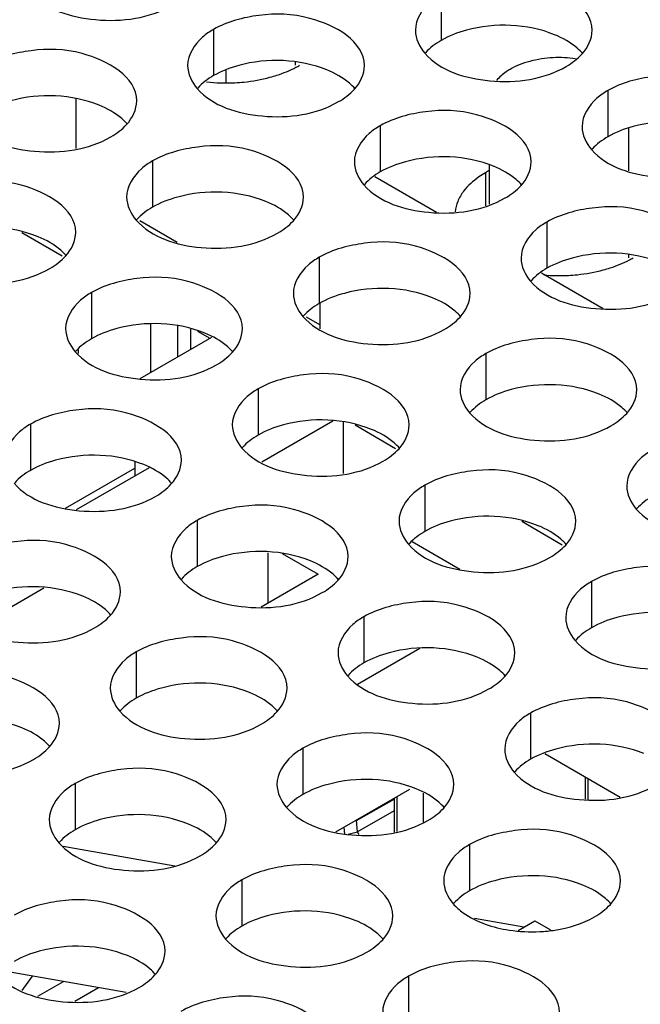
# Model space of a CAD drawing. Header units: inches. Extents: x 0 to 34, y 0 to 22.
# Tile 87 of 116: x 18.001 to 18.177, y 19 to 19.279. Entities that reach past the tile are written whole.
import ezdxf

# ---------------------------------------------------------------- set-up
doc = ezdxf.new("R2010")
doc.units = ezdxf.units.IN
doc.header["$LTSCALE"] = 1.87
doc.header["$MEASUREMENT"] = 0
doc.layers.get('0').update_dxf_attribs({"linetype": 'CONTINUOUS'})
doc.layers.add('02___PRT_ALL_AXES', color=7, linetype='CONTINUOUS')

msp = doc.modelspace()

# ---------------------------------------------------------------- linework, layer by layer
at = {"color": 7, "linetype": 'CONTINUOUS'}
for p, q in [((18.0792926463, 19.2657993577), (18.0792926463, 19.2666661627)), ((18.0597222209, 19.2609994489), (18.0597222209, 19.2643337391)), ((18.017151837, 19.256311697), (18.017151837, 19.2422554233)), ((18.1735738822, 19.2359646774), (18.1735738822, 19.2480144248)), ((18.1342038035, 19.2265251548), (18.1342038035, 19.2375707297)), ((18.1017576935, 19.234416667), (18.1192157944, 19.2243365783)), ((18.0018944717, 19.2185930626), (18.0133403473, 19.2119843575)), ((18.1735738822, 19.2113627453), (18.1735738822, 19.2122295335)), ((18.1488981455, 19.2071983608), (18.1663562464, 19.1971182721)), ((18.0862125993, 19.1984813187), (18.0862125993, 19.191326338)), ((18.0383650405, 19.1790269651), (18.0383650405, 19.1926285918)), ((18.0460253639, 19.1834499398), (18.0460253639, 19.1921850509)), ((18.0353801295, 19.1773035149), (18.0556204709, 19.1889900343)), ((18.0496490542, 19.1912094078), (18.0496490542, 19.1855422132)), ((18.05157351, 19.1906912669), (18.0550702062, 19.1886723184)), ((18.0178292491, 19.1853941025), (18.0178292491, 19.1843195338)), ((18.0898283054, 19.1651919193), (18.0698272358, 19.1536435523)), ((18.0927825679, 19.1650426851), (18.0927825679, 19.1504220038)), ((18.0961753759, 19.1641564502), (18.1076212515, 19.1575477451)), ((18.0338570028, 19.1536347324), (18.0338570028, 19.1497501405)), ((18.0142478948, 19.1406079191), (18.0338570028, 19.1519299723)), ((18.0378944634, 19.1520813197), (18.0172585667, 19.1401664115)), ((18.1433158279, 19.136938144), (18.1547617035, 19.1303294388)), ((18.1257739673, 19.1233547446), (18.1123145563, 19.1311260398)), ((18.0715693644, 19.1138243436), (18.0715693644, 19.1280617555)), ((18.0755429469, 19.1278610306), (18.0857115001, 19.1219898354)), ((18.0857115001, 19.1219898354), (18.0695970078, 19.1126855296)), ((18.0081786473, 19.11804843), (17.9881775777, 19.1065000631)), ((18.0968826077, 19.0908786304), (18.114508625, 19.1010556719)), ((18.1497885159, 19.0713013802), (18.1710892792, 19.0590025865)), ((18.1611733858, 19.0647278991), (18.1611733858, 19.0583855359)), ((18.1621013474, 19.0583386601), (18.1621013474, 19.0641921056)), ((18.0907281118, 19.0491374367), (18.1116404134, 19.0612119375)), ((18.0965575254, 19.0523536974), (18.1071660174, 19.0584101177)), ((18.1071660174, 19.0586284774), (18.1071660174, 19.0491129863)), ((18.1080939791, 19.0492565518), (18.1080939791, 19.0591642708)), ((18.1155176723, 19.0518736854), (18.1155176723, 19.0601191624)), ((18.1071660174, 19.055069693), (18.0968089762, 19.0491568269)), ((18.0968116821, 19.0491633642), (18.0965575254, 19.0523536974)), ((18.092980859, 19.0504381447), (18.0931267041, 19.0486074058)), ((18.0941784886, 19.048554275), (18.0968116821, 19.0491633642)), ((18.0973008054, 19.0483965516), (18.0968056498, 19.0491619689)), ((18.0451514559, 19.0395186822), (18.0136237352, 19.0450411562)), ((18.1439087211, 19.0222201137), (18.1298935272, 19.02467505)), ((18.1422922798, 19.0212868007), (18.1469940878, 19.0240015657)), ((18.1469940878, 19.0240015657), (18.1514172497, 19.0214476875)), ((18.0314126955, 19.0037375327), (17.9964482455, 19.0098619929)), ((18.0048080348, 19.0083976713), (18.0018887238, 19.004328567)), ((18.0064799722, 19.0026935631), (18.0136705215, 19.0068452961)), ((18.0236357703, 19.0050997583), (18.0168671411, 19.0011916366))]:
    msp.add_line(p, q, dxfattribs=at)
at = {"color": 3, "linetype": 'CONTINUOUS'}
for p, q in [((18.0458434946, 19.2157541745), (18.0352369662, 19.2218782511)), ((18.0862125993, 19.1924455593), (18.0823774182, 19.1946599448))]:
    msp.add_line(p, q, dxfattribs=at)
at = {"color": 7, "linetype": 'CONTINUOUS'}
msp.add_arc((18.1538895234, 19.2342622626), 0.033714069, 82.1880135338, 92.9181241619, dxfattribs=at)
for points, knots in [([(18.1521731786, 19.2679326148), (18.149948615, 19.2678205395), (18.1466776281, 19.2673376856), (18.1426399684, 19.2660047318), (18.1408113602, 19.2651329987), (18.139969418, 19.2646468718)], [0, 0, 0, 0, 0.5247000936, 0.7709794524, 1, 1, 1, 1]), ([(18.139969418, 19.2646468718), (18.1395887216, 19.2644270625), (18.1381963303, 19.26355435), (18.1369261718, 19.2624664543), (18.1361538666, 19.2615420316)], [0, 0, 0, 0, 0.2673661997, 1, 1, 1, 1])]:
    msp.add_open_spline(points, degree=3, knots=knots, dxfattribs=at)
at = {"layer": '02___PRT_ALL_AXES', "color": 7, "linetype": 'CONTINUOUS'}
for p, q in [((18.1205227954, 19.2859066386), (18.1205227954, 19.2728431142)), ((18.0561277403, 19.2759440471), (18.0561277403, 19.2628805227)), ((18.1676632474, 19.2586883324), (18.1676632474, 19.245624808)), ((18.1032681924, 19.2487257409), (18.1032681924, 19.2356622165)), ((18.0388731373, 19.2387631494), (18.0388731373, 19.2256996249)), ((18.1330291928, 19.2354509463), (18.1330291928, 19.2260502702)), ((18.1504086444, 19.2215074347), (18.1504086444, 19.2084439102)), ((18.0860135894, 19.2115448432), (18.0860135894, 19.1984813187)), ((18.0216185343, 19.2015822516), (18.0216185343, 19.1885187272)), ((18.1331540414, 19.1843265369), (18.1331540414, 19.1712630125)), ((18.0687589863, 19.1743639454), (18.0687589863, 19.161300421)), ((18.0043639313, 19.1644013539), (18.0043639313, 19.1513378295)), ((18.1158994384, 19.1471456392), (18.1158994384, 19.1340821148)), ((18.0515043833, 19.1371830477), (18.0515043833, 19.1241195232)), ((18.1630398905, 19.119927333), (18.1630398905, 19.1068638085)), ((18.0986448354, 19.1099647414), (18.0986448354, 19.096901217)), ((18.0342497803, 19.1000021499), (18.0342497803, 19.0869386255)), ((18.1457852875, 19.0827464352), (18.1457852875, 19.0696829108)), ((18.0813902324, 19.0727838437), (18.0813902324, 19.0597203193)), ((18.0169951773, 19.0628212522), (18.0169951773, 19.0497577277)), ((18.1285306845, 19.0455655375), (18.1285306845, 19.032502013)), ((18.0641356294, 19.0356029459), (18.0641356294, 19.0225394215)), ((18.1112760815, 19.0083846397), (18.1112760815, 18.9953211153))]:
    msp.add_line(p, q, dxfattribs=at)
at = {"layer": '02___PRT_ALL_AXES', "color": 3, "linetype": 'CONTINUOUS'}
msp.add_line((18.1342038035, 19.2361291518), (18.1330291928, 19.2354509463), dxfattribs=at)
for centre, radius, start, end in [((18.0662449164, 19.2904489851), 0.0284585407, 297.616692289, 299.9846622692), ((18.0596150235, 19.3116912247), 0.0508805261, 263.8108974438, 272.8885152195), ((18.1605258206, 19.2360123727), 0.0284585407, 297.6166922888, 299.9846622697), ((18.1538969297, 19.2573741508), 0.0509998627, 265.1185743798, 272.8806234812), ((18.1462048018, 19.0636054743), 0.0426823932, 261.2854010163, 272.9309388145)]:
    msp.add_arc(centre, radius, start, end, dxfattribs=at)
for points, knots in [([(18.1631995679, 19.2756901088), (18.1632024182, 19.2824885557), (18.1491354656, 19.2903401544), (18.1338285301, 19.2905252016), (18.124391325, 19.2881402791), (18.1205227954, 19.2859066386)], [0, 0, 0, 0, 0.4225569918, 0.7223499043, 1, 1, 1, 1]), ([(18.004349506, 19.2864491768), (18.008721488, 19.2814484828), (18.0235163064, 19.2770163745), (18.0379895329, 19.2790804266), (18.0443426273, 19.2827486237)], [0, 0, 0, 0, 0.4751880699, 1, 1, 1, 1]), ([(18.1205227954, 19.2859066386), (18.1194279, 19.2852744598), (18.1159086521, 19.2829174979), (18.1132026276, 19.2787284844), (18.1132013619, 19.2757094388)], [0, 0, 0, 0, 0.295165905, 1, 1, 1, 1]), ([(18.0988045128, 19.2657275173), (18.0988073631, 19.2725259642), (18.0847404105, 19.2803775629), (18.0694334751, 19.28056261), (18.0599962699, 19.2781776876), (18.0561277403, 19.2759440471)], [0, 0, 0, 0, 0.4225569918, 0.7223499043, 1, 1, 1, 1]), ([(18.0561277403, 19.2759440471), (18.0550328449, 19.2753118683), (18.0515135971, 19.2729549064), (18.0488075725, 19.2687658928), (18.0488063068, 19.2657468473)], [0, 0, 0, 0, 0.295165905, 1, 1, 1, 1]), ([(18.0344094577, 19.2557649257), (18.034412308, 19.2625633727), (18.0203453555, 19.2704149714), (18.00503842, 19.2706000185), (17.9956012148, 19.2682150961), (17.9917326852, 19.2659814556)], [0, 0, 0, 0, 0.4225569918, 0.7223499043, 1, 1, 1, 1]), ([(18.1158850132, 19.2691934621), (18.1202569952, 19.2641927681), (18.1350518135, 19.2597606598), (18.1495250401, 19.2618247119), (18.1558781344, 19.265492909)], [0, 0, 0, 0, 0.4751880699, 1, 1, 1, 1]), ([(18.0720751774, 19.2624063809), (18.0727380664, 19.26258507), (18.0752608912, 19.2633326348), (18.077713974, 19.2643307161), (18.0794369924, 19.2652327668)], [0, 0, 0, 0, 0.2609056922, 1, 1, 1, 1]), ([(18.0621790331, 19.2608753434), (18.0630305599, 19.260918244), (18.0663625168, 19.2611713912), (18.0696721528, 19.261758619), (18.0720751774, 19.2624063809)], [0, 0, 0, 0, 0.2551640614, 1, 1, 1, 1]), ([(18.21034002, 19.2484718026), (18.2103428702, 19.2552702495), (18.1962759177, 19.2631218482), (18.1809689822, 19.2633068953), (18.171531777, 19.2609219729), (18.1676632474, 19.2586883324)], [0, 0, 0, 0, 0.4225569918, 0.7223499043, 1, 1, 1, 1]), ([(18.0514899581, 19.2592308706), (18.0558619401, 19.2542301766), (18.0706567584, 19.2497980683), (18.085129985, 19.2518621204), (18.0914830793, 19.2555303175)], [0, 0, 0, 0, 0.4751880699, 1, 1, 1, 1]), ([(18.1676632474, 19.2586883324), (18.1665683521, 19.2580561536), (18.1630491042, 19.2556991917), (18.1603430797, 19.2515101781), (18.160341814, 19.2484911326)], [0, 0, 0, 0, 0.295165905, 1, 1, 1, 1]), ([(18.1459449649, 19.238509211), (18.1459478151, 19.245307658), (18.1318808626, 19.2531592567), (18.1165739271, 19.2533443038), (18.1071367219, 19.2509593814), (18.1032681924, 19.2487257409)], [0, 0, 0, 0, 0.4225569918, 0.7223499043, 1, 1, 1, 1]), ([(17.987094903, 19.2492682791), (17.991466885, 19.244267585), (18.0062617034, 19.2398354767), (18.0207349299, 19.2418995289), (18.0270880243, 19.2455677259)], [0, 0, 0, 0, 0.4751880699, 1, 1, 1, 1]), ([(18.1032681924, 19.2487257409), (18.102173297, 19.248093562), (18.0986540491, 19.2457366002), (18.0959480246, 19.2415475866), (18.0959467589, 19.2385285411)], [0, 0, 0, 0, 0.295165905, 1, 1, 1, 1]), ([(18.0815499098, 19.2285466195), (18.0815527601, 19.2353450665), (18.0674858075, 19.2431966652), (18.052178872, 19.2433817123), (18.0427416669, 19.2409967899), (18.0388731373, 19.2387631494)], [0, 0, 0, 0, 0.4225569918, 0.7223499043, 1, 1, 1, 1]), ([(18.1630254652, 19.2419751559), (18.1673974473, 19.2369744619), (18.1821922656, 19.2325423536), (18.1966654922, 19.2346064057), (18.2030185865, 19.2382746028)], [0, 0, 0, 0, 0.4751880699, 1, 1, 1, 1]), ([(18.0388731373, 19.2387631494), (18.0377782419, 19.2381309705), (18.0342589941, 19.2357740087), (18.0315529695, 19.2315849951), (18.0315517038, 19.2285659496)], [0, 0, 0, 0, 0.295165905, 1, 1, 1, 1]), ([(18.0171548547, 19.218584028), (18.017157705, 19.2253824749), (18.0030907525, 19.2332340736), (17.987783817, 19.2334191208), (17.9783466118, 19.2310341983), (17.9744780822, 19.2288005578)], [0, 0, 0, 0, 0.4225569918, 0.7223499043, 1, 1, 1, 1]), ([(18.1330291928, 19.2354509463), (18.1323954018, 19.2350850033), (18.1301038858, 19.2336360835), (18.1280340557, 19.2317877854), (18.126840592, 19.2302057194)], [0, 0, 0, 0, 0.269698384, 1, 1, 1, 1]), ([(18.0986304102, 19.2320125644), (18.1030023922, 19.2270118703), (18.1177972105, 19.222579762), (18.1322704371, 19.2246438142), (18.1386235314, 19.2283120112)], [0, 0, 0, 0, 0.4751880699, 1, 1, 1, 1]), ([(18.126840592, 19.2302057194), (18.1261757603, 19.2293244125), (18.1250750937, 19.2274688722), (18.124531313, 19.2253699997), (18.1244341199, 19.2243468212)], [0, 0, 0, 0, 0.5178644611, 1, 1, 1, 1]), ([(18.193085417, 19.2112909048), (18.1930882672, 19.2180893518), (18.1790213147, 19.2259409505), (18.1637143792, 19.2261259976), (18.154277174, 19.2237410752), (18.1504086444, 19.2215074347)], [0, 0, 0, 0, 0.4225569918, 0.7223499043, 1, 1, 1, 1]), ([(18.0342353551, 19.2220499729), (18.0386073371, 19.2170492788), (18.0534021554, 19.2126171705), (18.067875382, 19.2146812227), (18.0742284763, 19.2183494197)], [0, 0, 0, 0, 0.4751880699, 1, 1, 1, 1]), ([(18.1504086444, 19.2215074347), (18.1493137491, 19.2208752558), (18.1457945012, 19.218518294), (18.1430884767, 19.2143292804), (18.143087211, 19.2113102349)], [0, 0, 0, 0, 0.295165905, 1, 1, 1, 1]), ([(18.1286903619, 19.2013283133), (18.1286932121, 19.2081267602), (18.1146262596, 19.2159783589), (18.0993193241, 19.2161634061), (18.0898821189, 19.2137784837), (18.0860135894, 19.2115448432)], [0, 0, 0, 0, 0.4225569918, 0.7223499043, 1, 1, 1, 1]), ([(17.9698403, 19.2120873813), (17.974212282, 19.2070866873), (17.9890071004, 19.202654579), (18.0034803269, 19.2047186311), (18.0098334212, 19.2083868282)], [0, 0, 0, 0, 0.4751880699, 1, 1, 1, 1]), ([(18.0860135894, 19.2115448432), (18.084918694, 19.2109126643), (18.0813994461, 19.2085557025), (18.0786934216, 19.2043666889), (18.0786921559, 19.2013476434)], [0, 0, 0, 0, 0.295165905, 1, 1, 1, 1]), ([(18.1663560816, 19.2079697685), (18.1670189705, 19.2081484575), (18.1695417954, 19.2088960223), (18.1719948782, 19.2098941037), (18.1737178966, 19.2107961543)], [0, 0, 0, 0, 0.2609056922, 1, 1, 1, 1]), ([(18.0642953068, 19.1913657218), (18.0642981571, 19.1981641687), (18.0502312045, 19.2060157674), (18.034924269, 19.2062008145), (18.0254870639, 19.2038158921), (18.0216185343, 19.2015822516)], [0, 0, 0, 0, 0.4225569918, 0.7223499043, 1, 1, 1, 1]), ([(18.1564599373, 19.206438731), (18.157311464, 19.2064816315), (18.160643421, 19.2067347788), (18.163953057, 19.2073220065), (18.1663560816, 19.2079697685)], [0, 0, 0, 0, 0.2551640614, 1, 1, 1, 1]), ([(18.1457708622, 19.2047942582), (18.1501428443, 19.1997935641), (18.1649376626, 19.1953614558), (18.1794108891, 19.197425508), (18.1857639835, 19.201093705)], [0, 0, 0, 0, 0.4751880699, 1, 1, 1, 1]), ([(18.0216185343, 19.2015822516), (18.0205236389, 19.2009500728), (18.017004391, 19.1985931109), (18.0142983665, 19.1944040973), (18.0142971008, 19.1913850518)], [0, 0, 0, 0, 0.295165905, 1, 1, 1, 1]), ([(18.0813758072, 19.1948316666), (18.0857477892, 19.1898309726), (18.1005426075, 19.1853988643), (18.1150158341, 19.1874629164), (18.1213689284, 19.1911311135)], [0, 0, 0, 0, 0.4751880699, 1, 1, 1, 1]), ([(18.175830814, 19.1741100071), (18.1758336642, 19.180908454), (18.1617667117, 19.1887600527), (18.1464597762, 19.1889450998), (18.137022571, 19.1865601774), (18.1331540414, 19.1843265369)], [0, 0, 0, 0, 0.4225569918, 0.7223499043, 1, 1, 1, 1]), ([(18.0169807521, 19.1848690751), (18.0213527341, 19.1798683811), (18.0361475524, 19.1754362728), (18.050620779, 19.1775003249), (18.0569738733, 19.181168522)], [0, 0, 0, 0, 0.4751880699, 1, 1, 1, 1]), ([(18.1331540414, 19.1843265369), (18.1320591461, 19.1836943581), (18.1285398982, 19.1813373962), (18.1258338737, 19.1771483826), (18.125832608, 19.1741293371)], [0, 0, 0, 0, 0.295165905, 1, 1, 1, 1]), ([(18.1114357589, 19.1641474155), (18.1114386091, 19.1709458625), (18.0973716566, 19.1787974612), (18.0820647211, 19.1789825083), (18.0726275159, 19.1765975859), (18.0687589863, 19.1743639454)], [0, 0, 0, 0, 0.4225569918, 0.7223499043, 1, 1, 1, 1]), ([(18.0687589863, 19.1743639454), (18.067664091, 19.1737317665), (18.0641448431, 19.1713748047), (18.0614388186, 19.1671857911), (18.0614375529, 19.1641667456)], [0, 0, 0, 0, 0.295165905, 1, 1, 1, 1]), ([(18.0470407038, 19.154184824), (18.047043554, 19.160983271), (18.0329766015, 19.1688348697), (18.017669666, 19.1690199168), (18.0082324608, 19.1666349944), (18.0043639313, 19.1644013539)], [0, 0, 0, 0, 0.4225569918, 0.7223499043, 1, 1, 1, 1]), ([(18.1285162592, 19.1676133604), (18.1328882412, 19.1626126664), (18.1476830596, 19.1581805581), (18.1621562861, 19.1602446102), (18.1685093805, 19.1639128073)], [0, 0, 0, 0, 0.4751880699, 1, 1, 1, 1]), ([(18.0043639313, 19.1644013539), (18.0032690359, 19.163769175), (17.999749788, 19.1614122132), (17.9970437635, 19.1572231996), (17.9970424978, 19.1542041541)], [0, 0, 0, 0, 0.295165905, 1, 1, 1, 1]), ([(18.0641212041, 19.1576507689), (18.0684931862, 19.1526500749), (18.0832880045, 19.1482179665), (18.0977612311, 19.1502820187), (18.1041143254, 19.1539502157)], [0, 0, 0, 0, 0.4751880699, 1, 1, 1, 1]), ([(18.1802944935, 19.1571082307), (18.1791995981, 19.1564760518), (18.1756803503, 19.15411909), (18.1729743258, 19.1499300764), (18.17297306, 19.1469110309)], [0, 0, 0, 0, 0.295165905, 1, 1, 1, 1]), ([(18.158576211, 19.1369291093), (18.1585790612, 19.1437275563), (18.1445121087, 19.151579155), (18.1292051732, 19.1517642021), (18.119767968, 19.1493792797), (18.1158994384, 19.1471456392)], [0, 0, 0, 0, 0.4225569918, 0.7223499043, 1, 1, 1, 1]), ([(17.9997261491, 19.1476881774), (18.0040981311, 19.1426874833), (18.0188929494, 19.138255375), (18.033366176, 19.1403194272), (18.0397192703, 19.1439876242)], [0, 0, 0, 0, 0.4751880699, 1, 1, 1, 1]), ([(18.1158994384, 19.1471456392), (18.1148045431, 19.1465134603), (18.1112852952, 19.1441564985), (18.1085792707, 19.1399674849), (18.1085780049, 19.1369484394)], [0, 0, 0, 0, 0.295165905, 1, 1, 1, 1]), ([(18.0941811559, 19.1269665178), (18.0941840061, 19.1337649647), (18.0801170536, 19.1416165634), (18.0648101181, 19.1418016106), (18.0553729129, 19.1394166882), (18.0515043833, 19.1371830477)], [0, 0, 0, 0, 0.4225569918, 0.7223499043, 1, 1, 1, 1]), ([(18.1756567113, 19.1403950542), (18.1800286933, 19.1353943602), (18.1948235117, 19.1309622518), (18.2092967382, 19.133026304), (18.2156498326, 19.136694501)], [0, 0, 0, 0, 0.4751880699, 1, 1, 1, 1]), ([(18.0515043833, 19.1371830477), (18.050409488, 19.1365508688), (18.0468902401, 19.134193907), (18.0441842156, 19.1300048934), (18.0441829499, 19.1269858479)], [0, 0, 0, 0, 0.295165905, 1, 1, 1, 1]), ([(18.0297861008, 19.1170039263), (18.029788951, 19.1238023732), (18.0157219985, 19.1316539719), (18.000415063, 19.131839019), (17.9909778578, 19.1294540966), (17.9871093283, 19.1272204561)], [0, 0, 0, 0, 0.4225569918, 0.7223499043, 1, 1, 1, 1]), ([(18.1112616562, 19.1304324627), (18.1156336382, 19.1254317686), (18.1304284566, 19.1209996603), (18.1449016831, 19.1230637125), (18.1512547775, 19.1267319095)], [0, 0, 0, 0, 0.4751880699, 1, 1, 1, 1]), ([(18.205716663, 19.1097108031), (18.2057195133, 19.11650925), (18.1916525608, 19.1243608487), (18.1763456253, 19.1245458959), (18.1669084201, 19.1221609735), (18.1630398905, 19.119927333)], [0, 0, 0, 0, 0.4225569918, 0.7223499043, 1, 1, 1, 1]), ([(18.0468666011, 19.1204698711), (18.0512385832, 19.1154691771), (18.0660334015, 19.1110370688), (18.080506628, 19.1131011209), (18.0868597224, 19.116769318)], [0, 0, 0, 0, 0.4751880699, 1, 1, 1, 1]), ([(18.1630398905, 19.119927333), (18.1619449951, 19.1192951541), (18.1584257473, 19.1169381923), (18.1557197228, 19.1127491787), (18.155718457, 19.1097301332)], [0, 0, 0, 0, 0.295165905, 1, 1, 1, 1]), ([(18.141321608, 19.0997482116), (18.1413244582, 19.1065466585), (18.1272575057, 19.1143982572), (18.1119505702, 19.1145833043), (18.102513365, 19.1121983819), (18.0986448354, 19.1099647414)], [0, 0, 0, 0, 0.4225569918, 0.7223499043, 1, 1, 1, 1]), ([(17.9824715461, 19.1105072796), (17.9868435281, 19.1055065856), (18.0016383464, 19.1010744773), (18.016111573, 19.1031385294), (18.0224646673, 19.1068067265)], [0, 0, 0, 0, 0.4751880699, 1, 1, 1, 1]), ([(18.0986448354, 19.1099647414), (18.09754994, 19.1093325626), (18.0940306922, 19.1069756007), (18.0913246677, 19.1027865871), (18.0913234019, 19.0997675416)], [0, 0, 0, 0, 0.295165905, 1, 1, 1, 1]), ([(18.0769265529, 19.08978562), (18.0769294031, 19.096584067), (18.0628624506, 19.1044356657), (18.0475555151, 19.1046207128), (18.0381183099, 19.1022357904), (18.0342497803, 19.1000021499)], [0, 0, 0, 0, 0.4225569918, 0.7223499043, 1, 1, 1, 1]), ([(18.1584021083, 19.1032141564), (18.1627740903, 19.0982134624), (18.1775689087, 19.0937813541), (18.1920421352, 19.0958454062), (18.1983952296, 19.0995136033)], [0, 0, 0, 0, 0.4751880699, 1, 1, 1, 1]), ([(18.0342497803, 19.1000021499), (18.033154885, 19.099369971), (18.0296356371, 19.0970130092), (18.0269296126, 19.0928239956), (18.0269283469, 19.0898049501)], [0, 0, 0, 0, 0.295165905, 1, 1, 1, 1]), ([(18.0125314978, 19.0798230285), (18.012534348, 19.0866214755), (17.9984673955, 19.0944730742), (17.98316046, 19.0946581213), (17.9737232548, 19.0922731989), (17.9698547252, 19.0900395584)], [0, 0, 0, 0, 0.4225569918, 0.7223499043, 1, 1, 1, 1]), ([(18.0940070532, 19.0932515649), (18.0983790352, 19.0882508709), (18.1131738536, 19.0838187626), (18.1276470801, 19.0858828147), (18.1340001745, 19.0895510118)], [0, 0, 0, 0, 0.4751880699, 1, 1, 1, 1]), ([(18.18846206, 19.0725299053), (18.1884649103, 19.0793283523), (18.1743979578, 19.087179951), (18.1590910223, 19.0873649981), (18.1496538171, 19.0849800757), (18.1457852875, 19.0827464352)], [0, 0, 0, 0, 0.4225569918, 0.7223499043, 1, 1, 1, 1]), ([(18.0296119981, 19.0832889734), (18.0339839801, 19.0782882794), (18.0487787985, 19.073856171), (18.063252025, 19.0759202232), (18.0696051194, 19.0795884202)], [0, 0, 0, 0, 0.4751880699, 1, 1, 1, 1]), ([(18.1457852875, 19.0827464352), (18.1446903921, 19.0821142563), (18.1411711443, 19.0797572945), (18.1384651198, 19.0755682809), (18.138463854, 19.0725492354)], [0, 0, 0, 0, 0.295165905, 1, 1, 1, 1]), ([(18.1240670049, 19.0625673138), (18.1240698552, 19.0693657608), (18.1100029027, 19.0772173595), (18.0946959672, 19.0774024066), (18.085258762, 19.0750174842), (18.0813902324, 19.0727838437)], [0, 0, 0, 0, 0.4225569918, 0.7223499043, 1, 1, 1, 1]), ([(17.965216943, 19.0733263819), (17.9695889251, 19.0683256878), (17.9843837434, 19.0638935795), (17.99885697, 19.0659576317), (18.0052100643, 19.0696258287)], [0, 0, 0, 0, 0.4751880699, 1, 1, 1, 1]), ([(18.0813902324, 19.0727838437), (18.080295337, 19.0721516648), (18.0767760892, 19.069794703), (18.0740700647, 19.0656056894), (18.0740687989, 19.0625866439)], [0, 0, 0, 0, 0.295165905, 1, 1, 1, 1]), ([(18.0596719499, 19.0526047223), (18.0596748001, 19.0594031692), (18.0456078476, 19.0672547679), (18.0303009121, 19.0674398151), (18.0208637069, 19.0650548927), (18.0169951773, 19.0628212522)], [0, 0, 0, 0, 0.4225569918, 0.7223499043, 1, 1, 1, 1]), ([(18.1411475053, 19.0660332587), (18.1455194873, 19.0610325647), (18.1603143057, 19.0566004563), (18.1747875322, 19.0586645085), (18.1811406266, 19.0623327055)], [0, 0, 0, 0, 0.4751880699, 1, 1, 1, 1]), ([(18.0169951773, 19.0628212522), (18.015900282, 19.0621890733), (18.0123810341, 19.0598321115), (18.0096750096, 19.0556430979), (18.0096737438, 19.0526240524)], [0, 0, 0, 0, 0.295165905, 1, 1, 1, 1]), ([(18.0767524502, 19.0560706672), (18.0811244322, 19.0510699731), (18.0959192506, 19.0466378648), (18.1103924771, 19.048701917), (18.1167455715, 19.052370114)], [0, 0, 0, 0, 0.4751880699, 1, 1, 1, 1]), ([(18.171207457, 19.0353490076), (18.1712103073, 19.0421474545), (18.1571433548, 19.0499990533), (18.1418364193, 19.0501841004), (18.1323992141, 19.047799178), (18.1285306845, 19.0455655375)], [0, 0, 0, 0, 0.4225569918, 0.7223499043, 1, 1, 1, 1]), ([(18.0123573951, 19.0461080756), (18.0167293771, 19.0411073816), (18.0315241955, 19.0366752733), (18.045997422, 19.0387393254), (18.0523505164, 19.0424075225)], [0, 0, 0, 0, 0.4751880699, 1, 1, 1, 1]), ([(18.1285306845, 19.0455655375), (18.1274357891, 19.0449333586), (18.1239165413, 19.0425763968), (18.1212105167, 19.0383873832), (18.121209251, 19.0353683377)], [0, 0, 0, 0, 0.295165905, 1, 1, 1, 1]), ([(18.1068124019, 19.0253864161), (18.1068152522, 19.032184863), (18.0927482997, 19.0400364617), (18.0774413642, 19.0402215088), (18.068004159, 19.0378365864), (18.0641356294, 19.0356029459)], [0, 0, 0, 0, 0.4225569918, 0.7223499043, 1, 1, 1, 1]), ([(18.0641356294, 19.0356029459), (18.063040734, 19.0349707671), (18.0595214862, 19.0326138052), (18.0568154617, 19.0284247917), (18.0568141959, 19.0254057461)], [0, 0, 0, 0, 0.295165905, 1, 1, 1, 1]), ([(18.0424173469, 19.0154238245), (18.0424201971, 19.0222222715), (18.0283532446, 19.0300738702), (18.0130463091, 19.0302589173), (18.0036091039, 19.0278739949), (17.9997405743, 19.0256403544)], [0, 0, 0, 0, 0.4225569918, 0.7223499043, 1, 1, 1, 1]), ([(18.1238929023, 19.028852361), (18.1247305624, 19.0278942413), (18.1292293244, 19.0239901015), (18.1351623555, 19.0221234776), (18.1397378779, 19.021415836)], [0, 0, 0, 0, 0.2156110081, 1, 1, 1, 1]), ([(18.1483872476, 19.0209789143), (18.1498228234, 19.0210512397), (18.1551646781, 19.0215924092), (18.1604753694, 19.0231825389), (18.1638860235, 19.0251518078)], [0, 0, 0, 0, 0.267385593, 1, 1, 1, 1]), ([(18.0594978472, 19.0188897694), (18.0638698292, 19.0138890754), (18.0786646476, 19.0094569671), (18.0931378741, 19.0115210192), (18.0994909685, 19.0151892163)], [0, 0, 0, 0, 0.4751880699, 1, 1, 1, 1]), ([(18.153952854, 18.9981681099), (18.1539557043, 19.0049665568), (18.1398887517, 19.0128181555), (18.1245818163, 19.0130032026), (18.1151446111, 19.0106182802), (18.1112760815, 19.0083846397)], [0, 0, 0, 0, 0.4225569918, 0.7223499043, 1, 1, 1, 1]), ([(17.9951027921, 19.0089271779), (17.9994747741, 19.0039264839), (18.0142695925, 18.9994943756), (18.028742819, 19.0015584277), (18.0350959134, 19.0052266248)], [0, 0, 0, 0, 0.4751880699, 1, 1, 1, 1]), ([(18.1112760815, 19.0083846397), (18.1101811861, 19.0077524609), (18.1066619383, 19.005395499), (18.1039559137, 19.0012064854), (18.103954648, 18.9981874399)], [0, 0, 0, 0, 0.295165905, 1, 1, 1, 1]), ([(18.0895577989, 18.9882055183), (18.0895606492, 18.9950039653), (18.0754936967, 19.002855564), (18.0601867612, 19.0030406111), (18.050749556, 19.0006556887), (18.0468810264, 18.9984220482)], [0, 0, 0, 0, 0.4225569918, 0.7223499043, 1, 1, 1, 1])]:
    msp.add_open_spline(points, degree=3, knots=knots, dxfattribs=at)
at = {"layer": '02___PRT_ALL_AXES', "color": 7, "linetype": 'CONTINUOUS'}
for points, knots in [([(18.1525398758, 19.2744604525), (18.1448337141, 19.2775761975), (18.132949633, 19.2780279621), (18.1227373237, 19.2741217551), (18.1205227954, 19.2728431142)], [0, 0, 0, 0, 0.7647371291, 1, 1, 1, 1]), ([(18.1605159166, 19.2691425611), (18.1600373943, 19.2696898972), (18.1577326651, 19.2719427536), (18.1548441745, 19.2735287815), (18.1525398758, 19.2744604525)], [0, 0, 0, 0, 0.2263074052, 1, 1, 1, 1]), ([(18.0881448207, 19.264497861), (18.0804386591, 19.267613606), (18.0685545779, 19.2680653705), (18.0583422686, 19.2641591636), (18.0561277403, 19.2628805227)], [0, 0, 0, 0, 0.7647371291, 1, 1, 1, 1]), ([(18.0961208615, 19.2591799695), (18.0956423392, 19.2597273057), (18.09333761, 19.2619801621), (18.0904491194, 19.26356619), (18.0881448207, 19.264497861)], [0, 0, 0, 0, 0.2263074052, 1, 1, 1, 1]), ([(18.0237497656, 19.2545352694), (18.016043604, 19.2576510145), (18.0041595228, 19.258102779), (17.9939472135, 19.254196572), (17.9917326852, 19.2529179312)], [0, 0, 0, 0, 0.7647371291, 1, 1, 1, 1]), ([(18.0317258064, 19.249217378), (18.0312472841, 19.2497647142), (18.0289425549, 19.2520175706), (18.0260540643, 19.2536035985), (18.0237497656, 19.2545352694)], [0, 0, 0, 0, 0.2263074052, 1, 1, 1, 1]), ([(18.1996803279, 19.2472421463), (18.1919741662, 19.2503578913), (18.1800900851, 19.2508096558), (18.1698777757, 19.2469034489), (18.1676632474, 19.245624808)], [0, 0, 0, 0, 0.7647371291, 1, 1, 1, 1]), ([(18.1352852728, 19.2372795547), (18.1275791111, 19.2403952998), (18.11569503, 19.2408470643), (18.1054827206, 19.2369408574), (18.1032681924, 19.2356622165)], [0, 0, 0, 0, 0.7647371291, 1, 1, 1, 1]), ([(18.1432613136, 19.2319616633), (18.1427827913, 19.2325089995), (18.1404780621, 19.2347618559), (18.1375895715, 19.2363478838), (18.1352852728, 19.2372795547)], [0, 0, 0, 0, 0.2263074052, 1, 1, 1, 1]), ([(18.0708902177, 19.2273169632), (18.0631840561, 19.2304327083), (18.0512999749, 19.2308844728), (18.0410876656, 19.2269782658), (18.0388731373, 19.2256996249)], [0, 0, 0, 0, 0.7647371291, 1, 1, 1, 1]), ([(18.0788662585, 19.2219990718), (18.0783877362, 19.222546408), (18.076083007, 19.2247992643), (18.0731945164, 19.2263852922), (18.0708902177, 19.2273169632)], [0, 0, 0, 0, 0.2263074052, 1, 1, 1, 1]), ([(18.0064951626, 19.2173543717), (17.998789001, 19.2204701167), (17.9869049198, 19.2209218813), (17.9766926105, 19.2170156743), (17.9744780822, 19.2157370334)], [0, 0, 0, 0, 0.7647371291, 1, 1, 1, 1]), ([(18.0144712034, 19.2120364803), (18.0139926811, 19.2125838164), (18.0116879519, 19.2148366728), (18.0087994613, 19.2164227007), (18.0064951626, 19.2173543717)], [0, 0, 0, 0, 0.2263074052, 1, 1, 1, 1]), ([(18.1824257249, 19.2100612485), (18.1747195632, 19.2131769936), (18.1628354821, 19.2136287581), (18.1526231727, 19.2097225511), (18.1504086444, 19.2084439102)], [0, 0, 0, 0, 0.7647371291, 1, 1, 1, 1]), ([(18.1180306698, 19.200098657), (18.1103245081, 19.203214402), (18.098440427, 19.2036661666), (18.0882281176, 19.1997599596), (18.0860135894, 19.1984813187)], [0, 0, 0, 0, 0.7647371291, 1, 1, 1, 1]), ([(18.1260067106, 19.1947807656), (18.1255281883, 19.1953281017), (18.1232234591, 19.1975809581), (18.1203349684, 19.199166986), (18.1180306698, 19.200098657)], [0, 0, 0, 0, 0.2263074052, 1, 1, 1, 1]), ([(18.0536356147, 19.1901360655), (18.045929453, 19.1932518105), (18.0340453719, 19.193703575), (18.0238330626, 19.1897973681), (18.0216185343, 19.1885187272)], [0, 0, 0, 0, 0.7647371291, 1, 1, 1, 1]), ([(18.0616116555, 19.184818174), (18.0611331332, 19.1853655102), (18.058828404, 19.1876183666), (18.0559399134, 19.1892043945), (18.0536356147, 19.1901360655)], [0, 0, 0, 0, 0.2263074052, 1, 1, 1, 1]), ([(18.1651711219, 19.1728803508), (18.1574649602, 19.1759960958), (18.1455808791, 19.1764478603), (18.1353685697, 19.1725416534), (18.1331540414, 19.1712630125)], [0, 0, 0, 0, 0.7647371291, 1, 1, 1, 1]), ([(18.1731471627, 19.1675624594), (18.1726686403, 19.1681097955), (18.1703639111, 19.1703626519), (18.1674754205, 19.1719486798), (18.1651711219, 19.1728803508)], [0, 0, 0, 0, 0.2263074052, 1, 1, 1, 1]), ([(18.1007760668, 19.1629177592), (18.0930699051, 19.1660335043), (18.081185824, 19.1664852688), (18.0709735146, 19.1625790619), (18.0687589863, 19.161300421)], [0, 0, 0, 0, 0.7647371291, 1, 1, 1, 1]), ([(18.1087521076, 19.1575998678), (18.1082735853, 19.158147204), (18.1059688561, 19.1604000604), (18.1030803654, 19.1619860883), (18.1007760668, 19.1629177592)], [0, 0, 0, 0, 0.2263074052, 1, 1, 1, 1]), ([(18.0363810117, 19.1529551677), (18.02867485, 19.1560709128), (18.0167907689, 19.1565226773), (18.0065784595, 19.1526164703), (18.0043639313, 19.1513378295)], [0, 0, 0, 0, 0.7647371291, 1, 1, 1, 1]), ([(18.0443570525, 19.1476372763), (18.0438785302, 19.1481846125), (18.041573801, 19.1504374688), (18.0386853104, 19.1520234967), (18.0363810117, 19.1529551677)], [0, 0, 0, 0, 0.2263074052, 1, 1, 1, 1]), ([(18.1479165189, 19.135699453), (18.1402103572, 19.1388151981), (18.1283262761, 19.1392669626), (18.1181139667, 19.1353607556), (18.1158994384, 19.1340821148)], [0, 0, 0, 0, 0.7647371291, 1, 1, 1, 1]), ([(18.1558925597, 19.1303815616), (18.1554140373, 19.1309288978), (18.1531093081, 19.1331817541), (18.1502208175, 19.134767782), (18.1479165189, 19.135699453)], [0, 0, 0, 0, 0.2263074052, 1, 1, 1, 1]), ([(18.0835214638, 19.1257368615), (18.0758153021, 19.1288526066), (18.063931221, 19.1293043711), (18.0537189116, 19.1253981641), (18.0515043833, 19.1241195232)], [0, 0, 0, 0, 0.7647371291, 1, 1, 1, 1]), ([(18.0914975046, 19.1204189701), (18.0910189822, 19.1209663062), (18.088714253, 19.1232191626), (18.0858257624, 19.1248051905), (18.0835214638, 19.1257368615)], [0, 0, 0, 0, 0.2263074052, 1, 1, 1, 1]), ([(18.0191264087, 19.11577427), (18.011420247, 19.118890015), (17.9995361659, 19.1193417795), (17.9893238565, 19.1154355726), (17.9871093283, 19.1141569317)], [0, 0, 0, 0, 0.7647371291, 1, 1, 1, 1]), ([(18.0271024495, 19.1104563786), (18.0266239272, 19.1110037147), (18.024319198, 19.1132565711), (18.0214307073, 19.114842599), (18.0191264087, 19.11577427)], [0, 0, 0, 0, 0.2263074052, 1, 1, 1, 1]), ([(18.1950569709, 19.1084811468), (18.1873508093, 19.1115968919), (18.1754667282, 19.1120486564), (18.1652544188, 19.1081424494), (18.1630398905, 19.1068638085)], [0, 0, 0, 0, 0.7647371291, 1, 1, 1, 1]), ([(18.1306619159, 19.0985185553), (18.1229557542, 19.1016343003), (18.1110716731, 19.1020860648), (18.1008593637, 19.0981798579), (18.0986448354, 19.096901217)], [0, 0, 0, 0, 0.7647371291, 1, 1, 1, 1]), ([(18.1386379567, 19.0932006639), (18.1381594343, 19.093748), (18.1358547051, 19.0960008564), (18.1329662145, 19.0975868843), (18.1306619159, 19.0985185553)], [0, 0, 0, 0, 0.2263074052, 1, 1, 1, 1]), ([(18.0662668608, 19.0885559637), (18.0585606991, 19.0916717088), (18.046676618, 19.0921234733), (18.0364643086, 19.0882172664), (18.0342497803, 19.0869386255)], [0, 0, 0, 0, 0.7647371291, 1, 1, 1, 1]), ([(18.0742429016, 19.0832380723), (18.0737643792, 19.0837854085), (18.07145965, 19.0860382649), (18.0685711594, 19.0876242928), (18.0662668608, 19.0885559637)], [0, 0, 0, 0, 0.2263074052, 1, 1, 1, 1]), ([(18.0018718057, 19.0785933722), (17.994165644, 19.0817091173), (17.9822815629, 19.0821608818), (17.9720692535, 19.0782546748), (17.9698547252, 19.076976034)], [0, 0, 0, 0, 0.7647371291, 1, 1, 1, 1]), ([(18.0098478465, 19.0732754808), (18.0093693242, 19.073822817), (18.007064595, 19.0760756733), (18.0041761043, 19.0776617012), (18.0018718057, 19.0785933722)], [0, 0, 0, 0, 0.2263074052, 1, 1, 1, 1]), ([(18.1778023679, 19.0713002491), (18.1700962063, 19.0744159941), (18.1582121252, 19.0748677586), (18.1479998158, 19.0709615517), (18.1457852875, 19.0696829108)], [0, 0, 0, 0, 0.7647371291, 1, 1, 1, 1]), ([(18.1134073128, 19.0613376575), (18.1057011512, 19.0644534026), (18.0938170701, 19.0649051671), (18.0836047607, 19.0609989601), (18.0813902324, 19.0597203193)], [0, 0, 0, 0, 0.7647371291, 1, 1, 1, 1]), ([(18.1213833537, 19.0560197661), (18.1209048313, 19.0565671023), (18.1186001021, 19.0588199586), (18.1157116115, 19.0604059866), (18.1134073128, 19.0613376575)], [0, 0, 0, 0, 0.2263074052, 1, 1, 1, 1]), ([(18.0490122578, 19.051375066), (18.0413060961, 19.0544908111), (18.029422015, 19.0549425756), (18.0192097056, 19.0510363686), (18.0169951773, 19.0497577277)], [0, 0, 0, 0, 0.7647371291, 1, 1, 1, 1]), ([(18.0569882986, 19.0460571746), (18.0565097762, 19.0466045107), (18.054205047, 19.0488573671), (18.0513165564, 19.050443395), (18.0490122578, 19.051375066)], [0, 0, 0, 0, 0.2263074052, 1, 1, 1, 1]), ([(18.1605477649, 19.0341193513), (18.1528416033, 19.0372350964), (18.1409575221, 19.0376868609), (18.1307452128, 19.0337806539), (18.1285306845, 19.032502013)], [0, 0, 0, 0, 0.7647371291, 1, 1, 1, 1]), ([(18.1685238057, 19.0288014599), (18.1680452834, 19.0293487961), (18.1657405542, 19.0316016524), (18.1628520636, 19.0331876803), (18.1605477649, 19.0341193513)], [0, 0, 0, 0, 0.2263074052, 1, 1, 1, 1]), ([(18.0961527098, 19.0241567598), (18.0884465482, 19.0272725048), (18.0765624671, 19.0277242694), (18.0663501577, 19.0238180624), (18.0641356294, 19.0225394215)], [0, 0, 0, 0, 0.7647371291, 1, 1, 1, 1]), ([(18.1041287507, 19.0188388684), (18.1036502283, 19.0193862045), (18.1013454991, 19.0216390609), (18.0984570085, 19.0232250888), (18.0961527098, 19.0241567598)], [0, 0, 0, 0, 0.2263074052, 1, 1, 1, 1]), ([(18.0317576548, 19.0141941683), (18.0240514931, 19.0173099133), (18.012167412, 19.0177616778), (18.0019551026, 19.0138554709), (17.9997405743, 19.01257683)], [0, 0, 0, 0, 0.7647371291, 1, 1, 1, 1]), ([(18.0397336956, 19.0088762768), (18.0392551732, 19.009423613), (18.036950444, 19.0116764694), (18.0340619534, 19.0132624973), (18.0317576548, 19.0141941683)], [0, 0, 0, 0, 0.2263074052, 1, 1, 1, 1])]:
    msp.add_open_spline(points, degree=3, knots=knots, dxfattribs=at)
at = {"layer": '02___PRT_ALL_AXES', "color": 3, "linetype": 'CONTINUOUS'}
for points in [[(18.1132013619, 19.2757094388), (18.1132003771, 19.2733604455), (18.1143389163, 19.2709618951), (18.1158850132, 19.2691934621)], [(18.1603436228, 19.2690000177), (18.1619748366, 19.2707940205), (18.1631985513, 19.2732653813), (18.1631995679, 19.2756901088)], [(18.1558781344, 19.265492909), (18.1575172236, 19.2664392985), (18.1590703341, 19.2675996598), (18.1603436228, 19.2690000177)], [(18.0488063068, 19.2657468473), (18.048805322, 19.263397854), (18.0499438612, 19.2609993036), (18.0514899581, 19.2592308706)], [(18.0959485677, 19.2590374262), (18.0975797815, 19.260831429), (18.0988034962, 19.2633027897), (18.0988045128, 19.2657275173)], [(18.0914830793, 19.2555303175), (18.0931221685, 19.256476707), (18.094675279, 19.2576370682), (18.0959485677, 19.2590374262)], [(18.0315535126, 19.2490748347), (18.0331847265, 19.2508688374), (18.0344084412, 19.2533401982), (18.0344094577, 19.2557649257)], [(18.0270880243, 19.2455677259), (18.0287271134, 19.2465141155), (18.0302802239, 19.2476744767), (18.0315535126, 19.2490748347)], [(18.160341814, 19.2484911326), (18.1603408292, 19.2461421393), (18.1614793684, 19.2437435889), (18.1630254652, 19.2419751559)], [(18.0959467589, 19.2385285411), (18.0959457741, 19.2361795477), (18.0970843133, 19.2337809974), (18.0986304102, 19.2320125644)], [(18.1430890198, 19.23181912), (18.1447202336, 19.2336131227), (18.1459439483, 19.2360844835), (18.1459449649, 19.238509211)], [(18.1386235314, 19.2283120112), (18.1402626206, 19.2292584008), (18.1418157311, 19.230418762), (18.1430890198, 19.23181912)], [(18.0315517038, 19.2285659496), (18.031550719, 19.2262169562), (18.0326892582, 19.2238184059), (18.0342353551, 19.2220499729)], [(18.0786939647, 19.2218565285), (18.0803251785, 19.2236505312), (18.0815488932, 19.226121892), (18.0815499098, 19.2285466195)], [(18.0742284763, 19.2183494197), (18.0758675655, 19.2192958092), (18.077420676, 19.2204561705), (18.0786939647, 19.2218565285)], [(18.0142989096, 19.2118939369), (18.0159301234, 19.2136879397), (18.0171538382, 19.2161593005), (18.0171548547, 19.218584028)], [(18.0098334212, 19.2083868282), (18.0114725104, 19.2093332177), (18.0130256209, 19.210493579), (18.0142989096, 19.2118939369)], [(18.143087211, 19.2113102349), (18.1430862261, 19.2089612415), (18.1442247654, 19.2065626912), (18.1457708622, 19.2047942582)], [(18.0786921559, 19.2013476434), (18.0786911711, 19.19899865), (18.0798297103, 19.1966000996), (18.0813758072, 19.1948316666)], [(18.1258344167, 19.1946382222), (18.1274656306, 19.196432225), (18.1286893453, 19.1989035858), (18.1286903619, 19.2013283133)], [(18.1213689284, 19.1911311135), (18.1230080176, 19.192077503), (18.1245611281, 19.1932378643), (18.1258344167, 19.1946382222)], [(18.0142971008, 19.1913850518), (18.014296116, 19.1890360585), (18.0154346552, 19.1866375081), (18.0169807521, 19.1848690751)], [(18.0614393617, 19.1846756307), (18.0630705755, 19.1864696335), (18.0642942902, 19.1889409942), (18.0642953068, 19.1913657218)], [(18.0569738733, 19.181168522), (18.0586129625, 19.1821149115), (18.060166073, 19.1832752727), (18.0614393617, 19.1846756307)], [(18.125832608, 19.1741293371), (18.1258316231, 19.1717803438), (18.1269701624, 19.1693817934), (18.1285162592, 19.1676133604)], [(18.1729748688, 19.167419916), (18.1746060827, 19.1692139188), (18.1758297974, 19.1716852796), (18.175830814, 19.1741100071)], [(18.1685093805, 19.1639128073), (18.1701484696, 19.1648591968), (18.1717015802, 19.166019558), (18.1729748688, 19.167419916)], [(18.0614375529, 19.1641667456), (18.0614365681, 19.1618177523), (18.0625751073, 19.1594192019), (18.0641212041, 19.1576507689)], [(18.1085798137, 19.1574573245), (18.1102110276, 19.1592513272), (18.1114347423, 19.161722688), (18.1114357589, 19.1641474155)], [(18.1041143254, 19.1539502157), (18.1057534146, 19.1548966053), (18.1073065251, 19.1560569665), (18.1085798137, 19.1574573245)], [(18.0441847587, 19.147494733), (18.0458159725, 19.1492887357), (18.0470396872, 19.1517600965), (18.0470407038, 19.154184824)], [(18.0397192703, 19.1439876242), (18.0413583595, 19.1449340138), (18.04291147, 19.146094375), (18.0441847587, 19.147494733)], [(18.17297306, 19.1469110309), (18.1729720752, 19.1445620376), (18.1741106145, 19.1421634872), (18.1756567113, 19.1403950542)], [(18.1085780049, 19.1369484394), (18.1085770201, 19.134599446), (18.1097155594, 19.1322008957), (18.1112616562, 19.1304324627)], [(18.1557202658, 19.1302390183), (18.1573514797, 19.132033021), (18.1585751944, 19.1345043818), (18.158576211, 19.1369291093)], [(18.1512547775, 19.1267319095), (18.1528938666, 19.1276782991), (18.1544469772, 19.1288386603), (18.1557202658, 19.1302390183)], [(18.0441829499, 19.1269858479), (18.044181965, 19.1246368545), (18.0453205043, 19.1222383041), (18.0468666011, 19.1204698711)], [(18.0913252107, 19.1202764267), (18.0929564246, 19.1220704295), (18.0941801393, 19.1245417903), (18.0941811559, 19.1269665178)], [(18.0868597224, 19.116769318), (18.0884988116, 19.1177157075), (18.0900519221, 19.1188760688), (18.0913252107, 19.1202764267)], [(18.0269301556, 19.1103138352), (18.0285613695, 19.112107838), (18.0297850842, 19.1145791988), (18.0297861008, 19.1170039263)], [(18.0224646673, 19.1068067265), (18.0241037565, 19.107753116), (18.025656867, 19.1089134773), (18.0269301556, 19.1103138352)], [(18.155718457, 19.1097301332), (18.1557174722, 19.1073811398), (18.1568560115, 19.1049825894), (18.1584021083, 19.1032141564)], [(18.0913234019, 19.0997675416), (18.0913224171, 19.0974185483), (18.0924609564, 19.0950199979), (18.0940070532, 19.0932515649)], [(18.1384656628, 19.0930581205), (18.1400968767, 19.0948521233), (18.1413205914, 19.0973234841), (18.141321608, 19.0997482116)], [(18.1340001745, 19.0895510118), (18.1356392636, 19.0904974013), (18.1371923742, 19.0916577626), (18.1384656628, 19.0930581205)], [(18.0269283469, 19.0898049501), (18.026927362, 19.0874559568), (18.0280659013, 19.0850574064), (18.0296119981, 19.0832889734)], [(18.0740706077, 19.083095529), (18.0757018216, 19.0848895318), (18.0769255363, 19.0873608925), (18.0769265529, 19.08978562)], [(18.0696051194, 19.0795884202), (18.0712442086, 19.0805348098), (18.0727973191, 19.081695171), (18.0740706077, 19.083095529)], [(18.0096755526, 19.0731329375), (18.0113067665, 19.0749269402), (18.0125304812, 19.077398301), (18.0125314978, 19.0798230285)], [(18.0052100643, 19.0696258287), (18.0068491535, 19.0705722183), (18.008402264, 19.0717325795), (18.0096755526, 19.0731329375)], [(18.138463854, 19.0725492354), (18.1384628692, 19.0702002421), (18.1396014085, 19.0678016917), (18.1411475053, 19.0660332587)], [(18.0740687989, 19.0625866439), (18.0740678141, 19.0602376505), (18.0752063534, 19.0578391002), (18.0767524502, 19.0560706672)], [(18.1212110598, 19.0558772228), (18.1228422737, 19.0576712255), (18.1240659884, 19.0601425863), (18.1240670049, 19.0625673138)], [(18.1167455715, 19.052370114), (18.1183846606, 19.0533165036), (18.1199377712, 19.0544768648), (18.1212110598, 19.0558772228)], [(18.0096737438, 19.0526240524), (18.009672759, 19.050275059), (18.0108112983, 19.0478765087), (18.0123573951, 19.0461080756)], [(18.0568160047, 19.0459146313), (18.0584472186, 19.047708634), (18.0596709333, 19.0501799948), (18.0596719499, 19.0526047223)], [(18.0523505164, 19.0424075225), (18.0539896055, 19.043353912), (18.0555427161, 19.0445142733), (18.0568160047, 19.0459146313)], [(18.121209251, 19.0353683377), (18.1212082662, 19.0330193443), (18.1223468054, 19.030620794), (18.1238929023, 19.028852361)], [(18.1683515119, 19.0286589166), (18.1699827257, 19.0304529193), (18.1712064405, 19.0329242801), (18.171207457, 19.0353490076)], [(18.1638860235, 19.0251518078), (18.1655251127, 19.0260981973), (18.1670782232, 19.0272585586), (18.1683515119, 19.0286589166)], [(18.0568141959, 19.0254057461), (18.0568132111, 19.0230567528), (18.0579517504, 19.0206582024), (18.0594978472, 19.0188897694)], [(18.1039564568, 19.018696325), (18.1055876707, 19.0204903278), (18.1068113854, 19.0229616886), (18.1068124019, 19.0253864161)], [(18.0994909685, 19.0151892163), (18.1011300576, 19.0161356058), (18.1026831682, 19.0172959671), (18.1039564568, 19.018696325)], [(18.0395614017, 19.0087337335), (18.0411926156, 19.0105277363), (18.0424163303, 19.012999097), (18.0424173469, 19.0154238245)], [(18.0350959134, 19.0052266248), (18.0367350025, 19.0061730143), (18.0382881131, 19.0073333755), (18.0395614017, 19.0087337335)]]:
    msp.add_open_spline(points, degree=3, dxfattribs=at)
at = {"layer": '02___PRT_ALL_AXES', "color": 7, "linetype": 'CONTINUOUS'}
for points in [[(18.1205227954, 19.2728431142), (18.1188837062, 19.2718967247), (18.1173305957, 19.2707363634), (18.116057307, 19.2693360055)], [(18.0561277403, 19.2628805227), (18.0544886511, 19.2619341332), (18.0529355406, 19.2607737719), (18.0516622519, 19.2593734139)], [(18.1676632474, 19.245624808), (18.1660241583, 19.2446784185), (18.1644710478, 19.2435180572), (18.1631977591, 19.2421176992)], [(18.1032681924, 19.2356622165), (18.1016291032, 19.2347158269), (18.1000759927, 19.2335554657), (18.098802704, 19.2321551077)], [(18.0388731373, 19.2256996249), (18.0372340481, 19.2247532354), (18.0356809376, 19.2235928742), (18.0344076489, 19.2221925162)], [(18.1504086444, 19.2084439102), (18.1487695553, 19.2074975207), (18.1472164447, 19.2063371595), (18.1459431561, 19.2049368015)], [(18.0860135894, 19.1984813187), (18.0843745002, 19.1975349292), (18.0828213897, 19.1963745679), (18.081548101, 19.19497421)], [(18.0216185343, 19.1885187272), (18.0199794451, 19.1875723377), (18.0184263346, 19.1864119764), (18.0171530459, 19.1850116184)], [(18.1331540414, 19.1712630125), (18.1315149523, 19.170316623), (18.1299618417, 19.1691562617), (18.1286885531, 19.1677559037)], [(18.0687589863, 19.161300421), (18.0671198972, 19.1603540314), (18.0655667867, 19.1591936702), (18.064293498, 19.1577933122)], [(18.0043639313, 19.1513378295), (18.0027248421, 19.1503914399), (18.0011717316, 19.1492310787), (17.9998984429, 19.1478307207)], [(18.1802944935, 19.1440447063), (18.1786554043, 19.1430983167), (18.1771022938, 19.1419379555), (18.1758290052, 19.1405375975)], [(18.1158994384, 19.1340821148), (18.1142603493, 19.1331357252), (18.1127072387, 19.131975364), (18.1114339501, 19.130575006)], [(18.0515043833, 19.1241195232), (18.0498652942, 19.1231731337), (18.0483121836, 19.1220127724), (18.047038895, 19.1206124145)], [(18.1630398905, 19.1068638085), (18.1614008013, 19.105917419), (18.1598476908, 19.1047570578), (18.1585744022, 19.1033566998)], [(18.0986448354, 19.096901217), (18.0970057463, 19.0959548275), (18.0954526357, 19.0947944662), (18.0941793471, 19.0933941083)], [(18.0342497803, 19.0869386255), (18.0326106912, 19.0859922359), (18.0310575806, 19.0848318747), (18.029784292, 19.0834315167)], [(18.1457852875, 19.0696829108), (18.1441461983, 19.0687365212), (18.1425930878, 19.06757616), (18.1413197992, 19.066175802)], [(18.0813902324, 19.0597203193), (18.0797511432, 19.0587739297), (18.0781980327, 19.0576135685), (18.0769247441, 19.0562132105)], [(18.0169951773, 19.0497577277), (18.0153560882, 19.0488113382), (18.0138029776, 19.047650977), (18.012529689, 19.046250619)], [(18.1285306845, 19.032502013), (18.1268915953, 19.0315556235), (18.1253384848, 19.0303952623), (18.1240651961, 19.0289949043)], [(18.0641356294, 19.0225394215), (18.0624965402, 19.021593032), (18.0609434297, 19.0204326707), (18.0596701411, 19.0190323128)]]:
    msp.add_open_spline(points, degree=3, dxfattribs=at)

doc.saveas('drawing.dxf')
